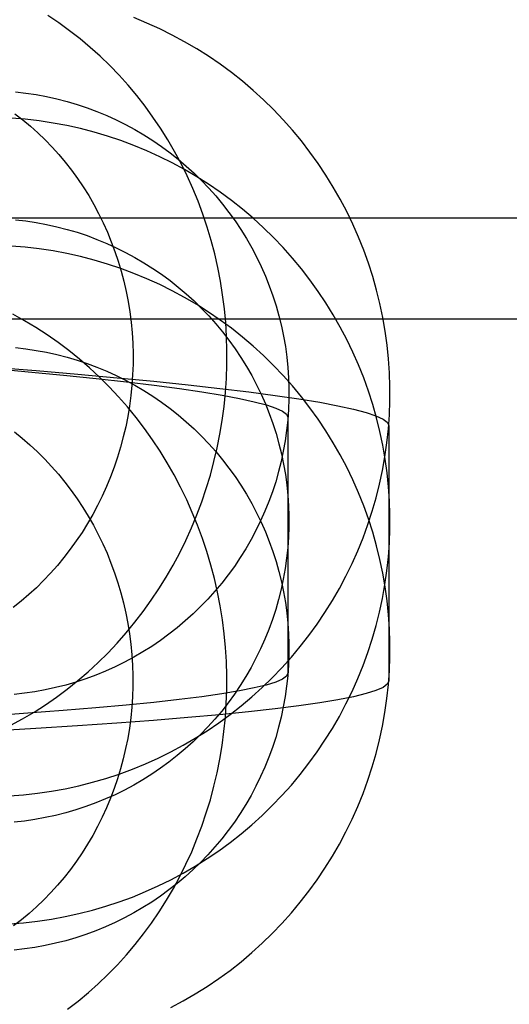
# Model space of a CAD drawing. Header units: millimetres. Extents: x -653 to -103, y 0 to 350.
# Tile 106 of 112: x -185 to -176, y 320 to 340. Entities that reach past the tile are written whole.
import ezdxf

# ---------------------------------------------------------------- set-up
doc = ezdxf.new("R2010")
doc.units = ezdxf.units.MM
doc.layers.add('Level Side Table Ferm Living', color=7, linetype='Continuous', true_color=0x000000)

msp = doc.modelspace()

# ---------------------------------------------------------------- linework, layer by layer
at = {"layer": 'Level Side Table Ferm Living'}
for p, q in [((-184.493, 339.867, 30.661), (-184.711, 340.012, 30.754)), ((-184.281, 339.713, 30.569), (-184.493, 339.867, 30.661)), ((-182.748, 339.865, 46.224), (-183.005, 339.971, 46.229)), ((-182.495, 339.75, 46.22), (-182.748, 339.865, 46.224)), ((-184.073, 339.552, 30.48), (-184.281, 339.713, 30.569)), ((-182.247, 339.626, 46.215), (-182.495, 339.75, 46.22)), ((-182.003, 339.494, 46.21), (-182.247, 339.626, 46.215)), ((-183.871, 339.383, 30.392), (-184.073, 339.552, 30.48)), ((-181.763, 339.353, 46.205), (-182.003, 339.494, 46.21)), ((-183.674, 339.207, 30.306), (-183.871, 339.383, 30.392)), ((-181.529, 339.205, 46.199), (-181.763, 339.353, 46.205)), ((-183.484, 339.023, 30.222), (-183.674, 339.207, 30.306)), ((-183.3, 338.832, 30.14), (-183.484, 339.023, 30.222)), ((-181.3, 339.048, 46.193), (-181.529, 339.205, 46.199)), ((-181.077, 338.883, 46.187), (-181.3, 339.048, 46.193)), ((-183.122, 338.634, 30.06), (-183.3, 338.832, 30.14)), ((-180.859, 338.71, 46.18), (-181.077, 338.883, 46.187)), ((-182.951, 338.43, 29.983), (-183.122, 338.634, 30.06)), ((-180.647, 338.531, 46.173), (-180.859, 338.71, 46.18)), ((-185.353, 338.501, 46.172), (-185.146, 338.477, 46.171)), ((-185.146, 338.477, 46.171), (-184.94, 338.446, 46.17)), ((-184.94, 338.446, 46.17), (-184.735, 338.408, 46.168)), ((-180.442, 338.344, 46.166), (-180.647, 338.531, 46.173)), ((-184.735, 338.408, 46.168), (-184.532, 338.362, 46.166)), ((-184.532, 338.362, 46.166), (-184.33, 338.31, 46.164)), ((-184.33, 338.31, 46.164), (-184.13, 338.251, 46.162)), ((-184.13, 338.251, 46.162), (-183.933, 338.185, 46.16)), ((-182.786, 338.219, 29.908), (-182.951, 338.43, 29.983)), ((-180.244, 338.149, 46.158), (-180.442, 338.344, 46.166)), ((-185.361, 338.067, 30.92), (-185.205, 337.947, 30.853)), ((-183.933, 338.185, 46.16), (-183.738, 338.112, 46.157)), ((-183.738, 338.112, 46.157), (-183.545, 338.032, 46.154)), ((-182.629, 338.002, 29.835), (-182.786, 338.219, 29.908)), ((-180.052, 337.949, 46.15), (-180.244, 338.149, 46.158)), ((-185.158, 337.957, 111.792), (-185.434, 337.979, 111.793)), ((-185.205, 337.947, 30.853), (-185.054, 337.82, 30.787)), ((-184.882, 337.925, 111.791), (-185.158, 337.957, 111.792)), ((-184.607, 337.883, 111.789), (-184.882, 337.925, 111.791)), ((-184.334, 337.832, 111.787), (-184.607, 337.883, 111.789)), ((-183.545, 338.032, 46.154), (-183.356, 337.946, 46.15)), ((-183.356, 337.946, 46.15), (-183.17, 337.853, 46.147)), ((-183.17, 337.853, 46.147), (-182.986, 337.754, 46.143)), ((-182.478, 337.779, 29.765), (-182.629, 338.002, 29.835)), ((-179.868, 337.741, 46.142), (-180.052, 337.949, 46.15)), ((-185.054, 337.82, 30.787), (-184.907, 337.687, 30.722)), ((-184.907, 337.687, 30.722), (-184.764, 337.55, 30.659)), ((-184.063, 337.772, 111.785), (-184.334, 337.832, 111.787)), ((-183.794, 337.702, 111.782), (-184.063, 337.772, 111.785)), ((-183.528, 337.623, 111.779), (-183.794, 337.702, 111.782)), ((-182.986, 337.754, 46.143), (-182.807, 337.648, 46.139)), ((-182.335, 337.551, 29.698), (-182.478, 337.779, 29.765)), ((-179.691, 337.528, 46.134), (-179.868, 337.741, 46.142)), ((-184.764, 337.55, 30.659), (-184.625, 337.406, 30.598)), ((-183.265, 337.535, 111.776), (-183.528, 337.623, 111.779)), ((-183.005, 337.438, 111.772), (-183.265, 337.535, 111.776)), ((-182.807, 337.648, 46.139), (-182.631, 337.537, 46.134)), ((-182.631, 337.537, 46.134), (-182.459, 337.419, 46.13)), ((-182.2, 337.317, 29.633), (-182.335, 337.551, 29.698)), ((-179.521, 337.308, 46.126), (-179.691, 337.528, 46.134)), ((-184.625, 337.406, 30.598), (-184.492, 337.258, 30.538)), ((-182.748, 337.332, 111.768), (-183.005, 337.438, 111.772)), ((-182.495, 337.217, 111.764), (-182.748, 337.332, 111.768)), ((-182.459, 337.419, 46.13), (-182.292, 337.296, 46.125)), ((-182.292, 337.296, 46.125), (-182.129, 337.166, 46.12)), ((-182.073, 337.079, 29.571), (-182.2, 337.317, 29.633)), ((-179.359, 337.083, 46.117), (-179.521, 337.308, 46.126)), ((-184.492, 337.258, 30.538), (-184.364, 337.105, 30.48)), ((-184.364, 337.105, 30.48), (-184.24, 336.947, 30.424)), ((-182.247, 337.093, 111.759), (-182.495, 337.217, 111.764)), ((-182.003, 336.961, 111.754), (-182.247, 337.093, 111.759)), ((-182.129, 337.166, 46.12), (-181.97, 337.031, 46.115)), ((-181.953, 336.835, 29.513), (-182.073, 337.079, 29.571)), ((-179.205, 336.852, 46.108), (-179.359, 337.083, 46.117)), ((-184.24, 336.947, 30.424), (-184.122, 336.784, 30.369)), ((-181.763, 336.82, 111.748), (-182.003, 336.961, 111.754)), ((-181.97, 337.031, 46.115), (-181.816, 336.891, 46.11)), ((-181.816, 336.891, 46.11), (-181.667, 336.746, 46.104)), ((-184.122, 336.784, 30.369), (-184.009, 336.617, 30.317)), ((-181.841, 336.587, 29.457), (-181.953, 336.835, 29.513)), ((-181.529, 336.671, 111.742), (-181.763, 336.82, 111.748)), ((-181.667, 336.746, 46.104), (-181.524, 336.595, 46.098)), ((-179.059, 336.616, 46.099), (-179.205, 336.852, 46.108)), ((-184.009, 336.617, 30.317), (-183.902, 336.446, 30.266)), ((-181.737, 336.335, 29.404), (-181.841, 336.587, 29.457)), ((-181.3, 336.515, 111.736), (-181.529, 336.671, 111.742)), ((-181.524, 336.595, 46.098), (-181.385, 336.439, 46.092)), ((-181.077, 336.35, 111.73), (-181.3, 336.515, 111.736)), ((-178.921, 336.375, 46.09), (-179.059, 336.616, 46.099)), ((-183.902, 336.446, 30.266), (-183.801, 336.27, 30.218)), ((-181.642, 336.079, 29.354), (-181.737, 336.335, 29.404)), ((-181.385, 336.439, 46.092), (-181.252, 336.279, 46.086)), ((-180.859, 336.177, 111.723), (-181.077, 336.35, 111.73)), ((-178.792, 336.129, 46.08), (-178.921, 336.375, 46.09)), ((-183.801, 336.27, 30.218), (-183.705, 336.091, 30.172)), ((-181.252, 336.279, 46.086), (-181.125, 336.114, 46.08)), ((-181.125, 336.114, 46.08), (-181.004, 335.945, 46.073)), ((-180.647, 335.998, 111.716), (-180.859, 336.177, 111.723)), ((-178.672, 335.879, 46.07), (-178.792, 336.129, 46.08)), ((-148.937, 336, 440), (-531.937, 336, 440)), ((-185.353, 335.968, 111.715), (-185.146, 335.944, 111.714)), ((-185.146, 335.944, 111.714), (-184.94, 335.913, 111.713)), ((-184.94, 335.913, 111.713), (-184.735, 335.874, 111.712)), ((-183.705, 336.091, 30.172), (-183.615, 335.909, 30.128)), ((-183.615, 335.909, 30.128), (-183.531, 335.723, 30.086)), ((-181.555, 335.819, 29.308), (-181.642, 336.079, 29.354)), ((-181.004, 335.945, 46.073), (-180.888, 335.772, 46.066)), ((-180.442, 335.81, 111.709), (-180.647, 335.998, 111.716)), ((-184.735, 335.874, 111.712), (-184.532, 335.829, 111.71)), ((-184.532, 335.829, 111.71), (-184.33, 335.777, 111.708)), ((-184.33, 335.777, 111.708), (-184.13, 335.718, 111.706)), ((-184.13, 335.718, 111.706), (-183.933, 335.652, 111.703)), ((-183.531, 335.723, 30.086), (-183.454, 335.533, 30.046)), ((-181.477, 335.556, 29.264), (-181.555, 335.819, 29.308)), ((-180.888, 335.772, 46.066), (-180.779, 335.595, 46.059)), ((-180.244, 335.616, 111.702), (-180.442, 335.81, 111.709)), ((-178.56, 335.625, 46.061), (-178.672, 335.879, 46.07)), ((-183.933, 335.652, 111.703), (-183.738, 335.579, 111.7)), ((-183.738, 335.579, 111.7), (-183.545, 335.499, 111.697)), ((-183.454, 335.533, 30.046), (-183.382, 335.341, 30.009)), ((-181.407, 335.291, 29.224), (-181.477, 335.556, 29.264)), ((-180.779, 335.595, 46.059), (-180.675, 335.414, 46.052)), ((-180.052, 335.416, 111.694), (-180.244, 335.616, 111.702)), ((-178.457, 335.367, 46.051), (-178.56, 335.625, 46.061)), ((-185.158, 335.423, 177.336), (-185.434, 335.446, 177.337)), ((-184.882, 335.392, 177.334), (-185.158, 335.423, 177.336)), ((-184.607, 335.35, 177.333), (-184.882, 335.392, 177.334)), ((-184.334, 335.299, 177.331), (-184.607, 335.35, 177.333)), ((-183.545, 335.499, 111.697), (-183.356, 335.413, 111.694)), ((-183.382, 335.341, 30.009), (-183.317, 335.147, 29.974)), ((-183.356, 335.413, 111.694), (-183.17, 335.32, 111.69)), ((-183.17, 335.32, 111.69), (-182.986, 335.221, 111.686)), ((-180.675, 335.414, 46.052), (-180.578, 335.23, 46.045)), ((-179.868, 335.208, 111.686), (-180.052, 335.416, 111.694)), ((-178.363, 335.106, 46.041), (-178.457, 335.367, 46.051)), ((-184.063, 335.239, 177.329), (-184.334, 335.299, 177.331)), ((-183.794, 335.169, 177.326), (-184.063, 335.239, 177.329)), ((-183.528, 335.09, 177.323), (-183.794, 335.169, 177.326)), ((-183.317, 335.147, 29.974), (-183.258, 334.95, 29.941)), ((-182.986, 335.221, 111.686), (-182.807, 335.115, 111.682)), ((-181.346, 335.022, 29.187), (-181.407, 335.291, 29.224)), ((-180.578, 335.23, 46.045), (-180.488, 335.043, 46.038)), ((-179.691, 334.995, 111.678), (-179.868, 335.208, 111.686)), ((-183.265, 335.002, 177.319), (-183.528, 335.09, 177.323)), ((-183.005, 334.905, 177.316), (-183.265, 335.002, 177.319)), ((-183.258, 334.95, 29.941), (-183.206, 334.75, 29.911)), ((-182.807, 335.115, 111.682), (-182.631, 335.004, 111.678)), ((-182.631, 335.004, 111.678), (-182.459, 334.886, 111.673)), ((-181.293, 334.752, 29.154), (-181.346, 335.022, 29.187)), ((-180.488, 335.043, 46.038), (-180.404, 334.852, 46.031)), ((-179.521, 334.775, 111.669), (-179.691, 334.995, 111.678)), ((-178.278, 334.842, 46.03), (-178.363, 335.106, 46.041)), ((-183.206, 334.75, 29.911), (-183.16, 334.549, 29.883)), ((-182.748, 334.799, 177.312), (-183.005, 334.905, 177.316)), ((-182.495, 334.684, 177.307), (-182.748, 334.799, 177.312)), ((-182.459, 334.886, 111.673), (-182.292, 334.762, 111.669)), ((-182.292, 334.762, 111.669), (-182.129, 334.633, 111.664)), ((-181.25, 334.479, 29.124), (-181.293, 334.752, 29.154)), ((-180.404, 334.852, 46.031), (-180.327, 334.659, 46.023)), ((-179.359, 334.549, 111.66), (-179.521, 334.775, 111.669)), ((-178.203, 334.575, 46.02), (-178.278, 334.842, 46.03)), ((-183.16, 334.549, 29.883), (-183.12, 334.346, 29.858)), ((-182.247, 334.56, 177.302), (-182.495, 334.684, 177.307)), ((-182.003, 334.428, 177.297), (-182.247, 334.56, 177.302)), ((-182.129, 334.633, 111.664), (-181.97, 334.498, 111.658)), ((-180.327, 334.659, 46.023), (-180.257, 334.463, 46.016)), ((-179.205, 334.319, 111.652), (-179.359, 334.549, 111.66)), ((-178.136, 334.305, 46.01), (-178.203, 334.575, 46.02)), ((-183.12, 334.346, 29.858), (-183.088, 334.142, 29.836)), ((-181.763, 334.287, 177.292), (-182.003, 334.428, 177.297)), ((-181.97, 334.498, 111.658), (-181.816, 334.358, 111.653)), ((-181.816, 334.358, 111.653), (-181.667, 334.212, 111.647)), ((-181.215, 334.205, 29.097), (-181.25, 334.479, 29.124)), ((-180.257, 334.463, 46.016), (-180.193, 334.265, 46.008)), ((-181.529, 334.138, 177.286), (-181.763, 334.287, 177.292)), ((-181.667, 334.212, 111.647), (-181.524, 334.062, 111.642)), ((-181.189, 333.929, 29.074), (-181.215, 334.205, 29.097)), ((-180.193, 334.265, 46.008), (-180.136, 334.065, 46)), ((-179.059, 334.082, 111.642), (-179.205, 334.319, 111.652)), ((-178.079, 334.034, 45.999), (-178.136, 334.305, 46.01)), ((-148.937, 334, 440), (-531.937, 334, 440)), ((-185.174, 333.967, 192.637), (-185.405, 334.095, 192.55)), ((-184.947, 333.832, 192.722), (-185.174, 333.967, 192.637)), ((-183.088, 334.142, 29.836), (-183.062, 333.936, 29.816)), ((-181.3, 333.981, 177.28), (-181.529, 334.138, 177.286)), ((-181.524, 334.062, 111.642), (-181.385, 333.906, 111.636)), ((-181.077, 333.817, 177.274), (-181.3, 333.981, 177.28)), ((-180.136, 334.065, 46), (-180.087, 333.862, 45.992)), ((-178.921, 333.841, 111.633), (-179.059, 334.082, 111.642)), ((-178.032, 333.76, 45.989), (-178.079, 334.034, 45.999)), ((-184.724, 333.688, 192.804), (-184.947, 333.832, 192.722)), ((-183.062, 333.936, 29.816), (-183.042, 333.729, 29.798)), ((-181.385, 333.906, 111.636), (-181.252, 333.746, 111.629)), ((-181.172, 333.653, 29.054), (-181.189, 333.929, 29.074)), ((-180.859, 333.644, 177.267), (-181.077, 333.817, 177.274)), ((-180.087, 333.862, 45.992), (-180.044, 333.659, 45.985)), ((-178.792, 333.596, 111.624), (-178.921, 333.841, 111.633)), ((-177.994, 333.485, 45.978), (-178.032, 333.76, 45.989)), ((-184.506, 333.535, 192.885), (-184.724, 333.688, 192.804)), ((-183.042, 333.729, 29.798), (-183.03, 333.522, 29.784)), ((-181.252, 333.746, 111.629), (-181.125, 333.581, 111.623)), ((-181.164, 333.376, 29.038), (-181.172, 333.653, 29.054)), ((-181.125, 333.581, 111.623), (-181.004, 333.412, 111.617)), ((-180.647, 333.464, 177.26), (-180.859, 333.644, 177.267)), ((-180.044, 333.659, 45.985), (-180.008, 333.454, 45.977)), ((-178.672, 333.346, 111.614), (-178.792, 333.596, 111.624)), ((-185.353, 333.434, 177.259), (-185.146, 333.411, 177.258)), ((-185.146, 333.411, 177.258), (-184.94, 333.38, 177.257)), ((-184.94, 333.38, 177.257), (-184.735, 333.341, 177.255)), ((-184.294, 333.375, 192.963), (-184.506, 333.535, 192.885)), ((-184.086, 333.207, 193.039), (-184.294, 333.375, 192.963)), ((-183.03, 333.522, 29.784), (-183.024, 333.314, 29.772)), ((-181.165, 333.098, 29.025), (-181.164, 333.376, 29.038)), ((-181.004, 333.412, 111.617), (-180.888, 333.239, 111.61)), ((-180.442, 333.277, 177.253), (-180.647, 333.464, 177.26)), ((-180.008, 333.454, 45.977), (-179.98, 333.247, 45.969)), ((-177.966, 333.209, 45.967), (-177.994, 333.485, 45.978)), ((-184.735, 333.341, 177.255), (-184.532, 333.296, 177.253)), ((-184.532, 333.296, 177.253), (-184.33, 333.244, 177.251)), ((-184.33, 333.244, 177.251), (-184.13, 333.185, 177.249)), ((-184.13, 333.185, 177.249), (-183.933, 333.119, 177.247)), ((-183.883, 333.032, 193.112), (-184.086, 333.207, 193.039)), ((-183.024, 333.314, 29.772), (-183.024, 333.106, 29.762)), ((-180.888, 333.239, 111.61), (-180.779, 333.062, 111.603)), ((-180.244, 333.083, 177.245), (-180.442, 333.277, 177.253)), ((-179.98, 333.247, 45.969), (-179.959, 333.04, 45.961)), ((-178.56, 333.092, 111.604), (-178.672, 333.346, 111.614)), ((-177.947, 332.933, 45.957), (-177.966, 333.209, 45.967)), ((-185.843, 333.024, 23.959), (-185.099, 332.957, 25.3)), ((-185.815, 333.049, 20.238), (-184.942, 332.979, 21.582)), ((-184.942, 332.979, 21.582), (-184.117, 332.908, 22.956)), ((-183.933, 333.119, 177.247), (-183.738, 333.046, 177.244)), ((-183.687, 332.849, 193.183), (-183.883, 333.032, 193.112)), ((-183.738, 333.046, 177.244), (-183.545, 332.966, 177.241)), ((-183.024, 333.106, 29.762), (-183.032, 332.898, 29.755)), ((-181.175, 332.821, 29.016), (-181.165, 333.098, 29.025)), ((-180.779, 333.062, 111.603), (-180.675, 332.881, 111.596)), ((-180.052, 332.882, 177.237), (-180.244, 333.083, 177.245)), ((-179.959, 333.04, 45.961), (-179.945, 332.833, 45.953)), ((-178.457, 332.834, 111.594), (-178.56, 333.092, 111.604)), ((-185.099, 332.957, 25.3), (-184.403, 332.89, 26.666)), ((-184.403, 332.89, 26.666), (-183.755, 332.823, 28.055)), ((-184.117, 332.908, 22.956), (-183.339, 332.838, 24.358)), ((-183.755, 332.823, 28.055), (-183.156, 332.756, 29.467)), ((-183.496, 332.659, 193.251), (-183.687, 332.849, 193.183)), ((-183.545, 332.966, 177.241), (-183.356, 332.88, 177.237)), ((-183.356, 332.88, 177.237), (-183.17, 332.787, 177.234)), ((-183.339, 332.838, 24.358), (-182.611, 332.768, 25.786)), ((-183.17, 332.787, 177.234), (-182.986, 332.688, 177.23)), ((-183.032, 332.898, 29.755), (-183.046, 332.69, 29.751)), ((-181.194, 332.544, 29.011), (-181.175, 332.821, 29.016)), ((-180.675, 332.881, 111.596), (-180.578, 332.697, 111.589)), ((-179.868, 332.675, 177.229), (-180.052, 332.882, 177.237)), ((-179.945, 332.833, 45.953), (-179.938, 332.625, 45.945)), ((-178.363, 332.573, 111.584), (-178.457, 332.834, 111.594)), ((-177.938, 332.655, 45.946), (-177.947, 332.933, 45.957)), ((-183.312, 332.462, 193.317), (-183.496, 332.659, 193.251)), ((-183.156, 332.756, 29.467), (-182.606, 332.689, 30.898)), ((-183.046, 332.69, 29.751), (-183.067, 332.483, 29.75)), ((-182.986, 332.688, 177.23), (-182.807, 332.582, 177.226)), ((-182.807, 332.582, 177.226), (-182.631, 332.471, 177.222)), ((-182.611, 332.768, 25.786), (-181.934, 332.697, 27.238)), ((-182.606, 332.689, 30.898), (-182.107, 332.622, 32.348)), ((-182.107, 332.622, 32.348), (-181.659, 332.556, 33.814)), ((-181.934, 332.697, 27.238), (-181.308, 332.627, 28.714)), ((-181.308, 332.627, 28.714), (-180.733, 332.557, 30.21)), ((-180.578, 332.697, 111.589), (-180.488, 332.51, 111.582)), ((-179.938, 332.625, 45.945), (-179.939, 332.417, 45.937)), ((-179.691, 332.461, 177.221), (-179.868, 332.675, 177.229)), ((-177.939, 332.378, 45.935), (-177.938, 332.655, 45.946)), ((-183.133, 332.259, 193.379), (-183.312, 332.462, 193.317)), ((-183.067, 332.483, 29.75), (-183.094, 332.277, 29.751)), ((-182.631, 332.471, 177.222), (-182.459, 332.353, 177.217)), ((-181.659, 332.556, 33.814), (-181.262, 332.491, 35.295)), ((-181.262, 332.491, 35.295), (-180.917, 332.426, 36.789)), ((-181.221, 332.268, 29.009), (-181.194, 332.544, 29.011)), ((-180.917, 332.426, 36.789), (-180.624, 332.362, 38.294)), ((-180.733, 332.557, 30.21), (-180.211, 332.488, 31.725)), ((-180.488, 332.51, 111.582), (-180.404, 332.319, 111.574)), ((-180.211, 332.488, 31.725), (-179.742, 332.419, 33.258)), ((-179.939, 332.417, 45.937), (-179.946, 332.209, 45.929)), ((-179.742, 332.419, 33.258), (-179.327, 332.351, 34.806)), ((-179.521, 332.242, 177.213), (-179.691, 332.461, 177.221)), ((-178.278, 332.309, 111.574), (-178.363, 332.573, 111.584)), ((-182.962, 332.049, 193.439), (-183.133, 332.259, 193.379)), ((-183.094, 332.277, 29.751), (-183.128, 332.071, 29.755)), ((-182.459, 332.353, 177.217), (-182.292, 332.229, 177.212)), ((-182.292, 332.229, 177.212), (-182.129, 332.1, 177.207)), ((-181.258, 331.992, 29.01), (-181.221, 332.268, 29.009)), ((-180.624, 332.362, 38.294), (-180.384, 332.298, 39.808)), ((-180.404, 332.319, 111.574), (-180.327, 332.126, 111.567)), ((-180.384, 332.298, 39.808), (-180.197, 332.235, 41.33)), ((-180.197, 332.235, 41.33), (-180.064, 332.174, 42.858)), ((-179.946, 332.209, 45.929), (-179.961, 332.001, 45.921)), ((-179.359, 332.016, 177.204), (-179.521, 332.242, 177.213)), ((-179.327, 332.351, 34.806), (-178.967, 332.283, 36.368)), ((-178.967, 332.283, 36.368), (-178.661, 332.215, 37.942)), ((-178.661, 332.215, 37.942), (-178.41, 332.149, 39.525)), ((-178.203, 332.042, 111.564), (-178.278, 332.309, 111.574)), ((-177.949, 332.1, 45.924), (-177.939, 332.378, 45.935)), ((-183.128, 332.071, 29.755), (-183.169, 331.867, 29.761)), ((-182.797, 331.832, 193.496), (-182.962, 332.049, 193.439)), ((-182.129, 332.1, 177.207), (-181.97, 331.965, 177.202)), ((-180.327, 332.126, 111.567), (-180.257, 331.93, 111.559)), ((-180.064, 332.174, 42.858), (-179.983, 332.113, 44.389)), ((-179.983, 332.113, 44.389), (-179.957, 332.053, 45.923)), ((-179.961, 332.001, 45.921), (-179.983, 331.794, 45.913)), ((-179.957, 332.053, 45.923), (-179.957, 326.987, 177.01)), ((-179.205, 331.785, 177.195), (-179.359, 332.016, 177.204)), ((-178.41, 332.149, 39.525), (-178.215, 332.083, 41.116)), ((-178.215, 332.083, 41.116), (-178.075, 332.019, 42.713)), ((-178.136, 331.772, 111.553), (-178.203, 332.042, 111.564)), ((-178.075, 332.019, 42.713), (-177.991, 331.955, 44.314)), ((-177.969, 331.824, 45.914), (-177.949, 332.1, 45.924)), ((-183.169, 331.867, 29.761), (-183.216, 331.664, 29.771)), ((-182.639, 331.61, 193.55), (-182.797, 331.832, 193.496)), ((-181.97, 331.965, 177.202), (-181.816, 331.825, 177.197)), ((-181.816, 331.825, 177.197), (-181.667, 331.679, 177.191)), ((-181.304, 331.719, 29.016), (-181.258, 331.992, 29.01)), ((-180.257, 331.93, 111.559), (-180.193, 331.732, 111.552)), ((-177.998, 331.548, 45.903), (-177.969, 331.824, 45.914)), ((-177.991, 331.955, 44.314), (-177.963, 331.893, 45.916)), ((-177.963, 331.893, 45.916), (-177.963, 326.827, 177.003)), ((-185.372, 331.763, 192.474), (-185.216, 331.637, 192.53)), ((-185.216, 331.637, 192.53), (-185.064, 331.506, 192.586)), ((-183.216, 331.664, 29.771), (-183.27, 331.464, 29.782)), ((-182.489, 331.383, 193.601), (-182.639, 331.61, 193.55)), ((-181.667, 331.679, 177.191), (-181.524, 331.529, 177.185)), ((-181.358, 331.446, 29.024), (-181.304, 331.719, 29.016)), ((-180.193, 331.732, 111.552), (-180.136, 331.531, 111.544)), ((-179.983, 331.794, 45.913), (-180.012, 331.588, 45.905)), ((-179.059, 331.549, 177.186), (-179.205, 331.785, 177.195)), ((-178.079, 331.501, 111.543), (-178.136, 331.772, 111.553)), ((-185.064, 331.506, 192.586), (-184.917, 331.369, 192.639)), ((-183.27, 331.464, 29.782), (-183.33, 331.265, 29.797)), ((-181.524, 331.529, 177.185), (-181.385, 331.373, 177.179)), ((-181.421, 331.176, 29.037), (-181.358, 331.446, 29.024)), ((-180.136, 331.531, 111.544), (-180.087, 331.329, 111.536)), ((-180.012, 331.588, 45.905), (-180.049, 331.383, 45.897)), ((-178.921, 331.308, 177.177), (-179.059, 331.549, 177.186)), ((-178.032, 331.227, 111.532), (-178.079, 331.501, 111.543)), ((-178.038, 331.273, 45.892), (-177.998, 331.548, 45.903)), ((-184.917, 331.369, 192.639), (-184.773, 331.226, 192.69)), ((-184.773, 331.226, 192.69), (-184.635, 331.078, 192.739)), ((-183.33, 331.265, 29.797), (-183.397, 331.068, 29.814)), ((-182.345, 331.15, 193.649), (-182.489, 331.383, 193.601)), ((-181.385, 331.373, 177.179), (-181.252, 331.213, 177.173)), ((-180.049, 331.383, 45.897), (-180.092, 331.18, 45.889)), ((-180.087, 331.329, 111.536), (-180.044, 331.126, 111.528)), ((-178.792, 331.063, 177.167), (-178.921, 331.308, 177.177)), ((-178.086, 331, 45.882), (-178.038, 331.273, 45.892)), ((-177.994, 330.952, 111.521), (-178.032, 331.227, 111.532)), ((-184.635, 331.078, 192.739), (-184.501, 330.926, 192.786)), ((-183.397, 331.068, 29.814), (-183.47, 330.874, 29.834)), ((-182.21, 330.911, 193.693), (-182.345, 331.15, 193.649)), ((-181.493, 330.908, 29.053), (-181.421, 331.176, 29.037)), ((-181.252, 331.213, 177.173), (-181.125, 331.048, 177.167)), ((-181.125, 331.048, 177.167), (-181.004, 330.879, 177.16)), ((-180.092, 331.18, 45.889), (-180.143, 330.978, 45.881)), ((-180.044, 331.126, 111.528), (-180.008, 330.921, 111.52)), ((-178.672, 330.813, 177.158), (-178.792, 331.063, 177.167)), ((-184.501, 330.926, 192.786), (-184.373, 330.768, 192.831)), ((-183.47, 330.874, 29.834), (-183.549, 330.683, 29.856)), ((-182.082, 330.668, 193.735), (-182.21, 330.911, 193.693)), ((-181.573, 330.643, 29.072), (-181.493, 330.908, 29.053)), ((-181.004, 330.879, 177.16), (-180.888, 330.706, 177.153)), ((-180.143, 330.978, 45.881), (-180.2, 330.778, 45.873)), ((-180.008, 330.921, 111.52), (-179.98, 330.714, 111.512)), ((-178.144, 330.728, 45.871), (-178.086, 331, 45.882)), ((-177.966, 330.676, 111.511), (-177.994, 330.952, 111.521)), ((-184.373, 330.768, 192.831), (-184.249, 330.606, 192.874)), ((-183.549, 330.683, 29.856), (-183.634, 330.494, 29.881)), ((-181.962, 330.421, 193.773), (-182.082, 330.668, 193.735)), ((-181.662, 330.381, 29.095), (-181.573, 330.643, 29.072)), ((-180.888, 330.706, 177.153), (-180.779, 330.529, 177.147)), ((-180.2, 330.778, 45.873), (-180.265, 330.58, 45.866)), ((-179.98, 330.714, 111.512), (-179.959, 330.507, 111.504)), ((-178.56, 330.559, 177.148), (-178.672, 330.813, 177.158)), ((-178.211, 330.459, 45.861), (-178.144, 330.728, 45.871)), ((-177.947, 330.399, 111.5), (-177.966, 330.676, 111.511)), ((-184.249, 330.606, 192.874), (-184.131, 330.44, 192.914)), ((-184.131, 330.44, 192.914), (-184.018, 330.269, 192.952)), ((-183.634, 330.494, 29.881), (-183.725, 330.309, 29.908)), ((-180.779, 330.529, 177.147), (-180.675, 330.348, 177.14)), ((-180.265, 330.58, 45.866), (-180.336, 330.384, 45.858)), ((-179.959, 330.507, 111.504), (-179.945, 330.3, 111.496)), ((-178.457, 330.301, 177.138), (-178.56, 330.559, 177.148)), ((-178.288, 330.192, 45.851), (-178.211, 330.459, 45.861)), ((-184.018, 330.269, 192.952), (-183.91, 330.094, 192.988)), ((-183.725, 330.309, 29.908), (-183.822, 330.127, 29.938)), ((-181.85, 330.169, 193.807), (-181.962, 330.421, 193.773)), ((-181.759, 330.122, 29.121), (-181.662, 330.381, 29.095)), ((-180.675, 330.348, 177.14), (-180.578, 330.164, 177.132)), ((-180.336, 330.384, 45.858), (-180.414, 330.191, 45.851)), ((-179.945, 330.3, 111.496), (-179.938, 330.092, 111.488)), ((-178.363, 330.04, 177.128), (-178.457, 330.301, 177.138)), ((-177.938, 330.122, 111.489), (-177.947, 330.399, 111.5)), ((-183.822, 330.127, 29.938), (-183.925, 329.949, 29.971)), ((-183.91, 330.094, 192.988), (-183.809, 329.915, 193.021)), ((-181.864, 329.867, 29.151), (-181.759, 330.122, 29.121)), ((-181.746, 329.914, 193.839), (-181.85, 330.169, 193.807)), ((-180.578, 330.164, 177.132), (-180.488, 329.976, 177.125)), ((-180.414, 330.191, 45.851), (-180.499, 330.001, 45.843)), ((-179.938, 330.092, 111.488), (-179.939, 329.884, 111.48)), ((-178.374, 329.929, 45.84), (-178.288, 330.192, 45.851)), ((-177.939, 329.845, 111.479), (-177.938, 330.122, 111.489)), ((-183.925, 329.949, 29.971), (-184.033, 329.774, 30.005)), ((-183.809, 329.915, 193.021), (-183.713, 329.733, 193.052)), ((-181.978, 329.616, 29.184), (-181.864, 329.867, 29.151)), ((-181.65, 329.655, 193.867), (-181.746, 329.914, 193.839)), ((-180.499, 330.001, 45.843), (-180.59, 329.814, 45.836)), ((-180.488, 329.976, 177.125), (-180.404, 329.786, 177.118)), ((-179.939, 329.884, 111.48), (-179.946, 329.676, 111.472)), ((-178.469, 329.668, 45.83), (-178.374, 329.929, 45.84)), ((-178.278, 329.776, 177.117), (-178.363, 330.04, 177.128)), ((-184.033, 329.774, 30.005), (-184.147, 329.604, 30.042)), ((-183.713, 329.733, 193.052), (-183.623, 329.548, 193.081)), ((-180.59, 329.814, 45.836), (-180.688, 329.63, 45.829)), ((-180.404, 329.786, 177.118), (-180.327, 329.593, 177.11)), ((-179.946, 329.676, 111.472), (-179.961, 329.468, 111.464)), ((-178.573, 329.411, 45.82), (-178.469, 329.668, 45.83)), ((-178.203, 329.509, 177.107), (-178.278, 329.776, 177.117)), ((-177.949, 329.567, 111.468), (-177.939, 329.845, 111.479)), ((-184.147, 329.604, 30.042), (-184.266, 329.438, 30.082)), ((-183.623, 329.548, 193.081), (-183.539, 329.359, 193.107)), ((-182.099, 329.369, 29.221), (-181.978, 329.616, 29.184)), ((-181.563, 329.392, 193.891), (-181.65, 329.655, 193.867)), ((-180.688, 329.63, 45.829), (-180.792, 329.45, 45.822)), ((-180.327, 329.593, 177.11), (-180.257, 329.397, 177.103)), ((-179.961, 329.468, 111.464), (-179.983, 329.261, 111.456)), ((-178.136, 329.239, 177.097), (-178.203, 329.509, 177.107)), ((-177.969, 329.291, 111.457), (-177.949, 329.567, 111.468)), ((-184.391, 329.276, 30.124), (-184.52, 329.119, 30.168)), ((-184.266, 329.438, 30.082), (-184.391, 329.276, 30.124)), ((-183.539, 329.359, 193.107), (-183.461, 329.167, 193.13)), ((-182.229, 329.126, 29.26), (-182.099, 329.369, 29.221)), ((-181.484, 329.127, 193.912), (-181.563, 329.392, 193.891)), ((-180.902, 329.273, 45.815), (-181.018, 329.101, 45.808)), ((-180.792, 329.45, 45.822), (-180.902, 329.273, 45.815)), ((-180.257, 329.397, 177.103), (-180.193, 329.199, 177.095)), ((-178.686, 329.157, 45.811), (-178.573, 329.411, 45.82)), ((-177.998, 329.015, 111.447), (-177.969, 329.291, 111.457)), ((-184.52, 329.119, 30.168), (-184.655, 328.967, 30.214)), ((-183.461, 329.167, 193.13), (-183.389, 328.973, 193.151)), ((-182.366, 328.889, 29.303), (-182.229, 329.126, 29.26)), ((-181.414, 328.858, 193.929), (-181.484, 329.127, 193.912)), ((-181.018, 329.101, 45.808), (-181.14, 328.932, 45.802)), ((-180.193, 329.199, 177.095), (-180.136, 328.998, 177.087)), ((-179.983, 329.261, 111.456), (-180.012, 329.055, 111.448)), ((-178.808, 328.908, 45.801), (-178.686, 329.157, 45.811)), ((-178.079, 328.968, 177.086), (-178.136, 329.239, 177.097)), ((-184.655, 328.967, 30.214), (-184.794, 328.82, 30.262)), ((-183.389, 328.973, 193.151), (-183.323, 328.776, 193.17)), ((-182.51, 328.656, 29.35), (-182.366, 328.889, 29.303)), ((-181.14, 328.932, 45.802), (-181.268, 328.768, 45.796)), ((-180.136, 328.998, 177.087), (-180.087, 328.796, 177.08)), ((-180.012, 329.055, 111.448), (-180.049, 328.85, 111.44)), ((-178.938, 328.663, 45.792), (-178.808, 328.908, 45.801)), ((-178.032, 328.694, 177.076), (-178.079, 328.968, 177.086)), ((-178.038, 328.74, 111.436), (-177.998, 329.015, 111.447)), ((-184.794, 328.82, 30.262), (-184.938, 328.678, 30.312)), ((-183.323, 328.776, 193.17), (-183.264, 328.577, 193.185)), ((-181.352, 328.588, 193.943), (-181.414, 328.858, 193.929)), ((-181.268, 328.768, 45.796), (-181.402, 328.608, 45.789)), ((-180.049, 328.85, 111.44), (-180.092, 328.647, 111.432)), ((-180.087, 328.796, 177.08), (-180.044, 328.593, 177.072)), ((-178.086, 328.467, 111.425), (-178.038, 328.74, 111.436)), ((-177.994, 328.419, 177.065), (-178.032, 328.694, 177.076)), ((-185.086, 328.541, 30.364), (-185.238, 328.41, 30.419)), ((-184.938, 328.678, 30.312), (-185.086, 328.541, 30.364)), ((-183.264, 328.577, 193.185), (-183.212, 328.376, 193.198)), ((-182.662, 328.429, 29.399), (-182.51, 328.656, 29.35)), ((-181.402, 328.608, 45.789), (-181.541, 328.453, 45.783)), ((-181.299, 328.316, 193.954), (-181.352, 328.588, 193.943)), ((-180.092, 328.647, 111.432), (-180.143, 328.445, 111.425)), ((-180.044, 328.593, 177.072), (-180.008, 328.387, 177.064)), ((-179.077, 328.422, 45.782), (-178.938, 328.663, 45.792)), ((-185.238, 328.41, 30.419), (-185.395, 328.284, 30.475)), ((-183.212, 328.376, 193.198), (-183.165, 328.173, 193.209)), ((-182.821, 328.207, 29.452), (-182.662, 328.429, 29.399)), ((-181.686, 328.303, 45.778), (-181.835, 328.159, 45.772)), ((-181.541, 328.453, 45.783), (-181.686, 328.303, 45.778)), ((-181.255, 328.042, 193.961), (-181.299, 328.316, 193.954)), ((-180.143, 328.445, 111.425), (-180.2, 328.245, 111.417)), ((-180.008, 328.387, 177.064), (-179.98, 328.181, 177.056)), ((-179.224, 328.187, 45.773), (-179.077, 328.422, 45.782)), ((-178.144, 328.195, 111.415), (-178.086, 328.467, 111.425)), ((-177.966, 328.143, 177.054), (-177.994, 328.419, 177.065)), ((-183.165, 328.173, 193.209), (-183.126, 327.969, 193.217)), ((-182.987, 327.992, 29.507), (-182.821, 328.207, 29.452)), ((-181.835, 328.159, 45.772), (-181.989, 328.019, 45.767)), ((-180.2, 328.245, 111.417), (-180.265, 328.047, 111.409)), ((-179.98, 328.181, 177.056), (-179.959, 327.974, 177.048)), ((-179.379, 327.956, 45.764), (-179.224, 328.187, 45.773)), ((-178.211, 327.926, 111.404), (-178.144, 328.195, 111.415)), ((-177.947, 327.866, 177.044), (-177.966, 328.143, 177.054)), ((-183.16, 327.782, 29.566), (-182.987, 327.992, 29.507)), ((-183.126, 327.969, 193.217), (-183.093, 327.763, 193.222)), ((-181.989, 328.019, 45.767), (-182.149, 327.885, 45.761)), ((-181.22, 327.766, 193.964), (-181.255, 328.042, 193.961)), ((-180.265, 328.047, 111.409), (-180.336, 327.851, 111.402)), ((-179.959, 327.974, 177.048), (-179.945, 327.767, 177.04)), ((-179.542, 327.732, 45.756), (-179.379, 327.956, 45.764)), ((-178.288, 327.659, 111.394), (-178.211, 327.926, 111.404)), ((-183.339, 327.579, 29.627), (-183.16, 327.782, 29.566)), ((-183.093, 327.763, 193.222), (-183.066, 327.556, 193.224)), ((-182.312, 327.756, 45.756), (-182.48, 327.633, 45.752)), ((-182.149, 327.885, 45.761), (-182.312, 327.756, 45.756)), ((-181.194, 327.49, 193.964), (-181.22, 327.766, 193.964)), ((-180.336, 327.851, 111.402), (-180.414, 327.658, 111.394)), ((-179.945, 327.767, 177.04), (-179.938, 327.559, 177.032)), ((-179.712, 327.513, 45.747), (-179.542, 327.732, 45.756)), ((-177.938, 327.589, 177.033), (-177.947, 327.866, 177.044)), ((-183.524, 327.383, 29.692), (-183.339, 327.579, 29.627)), ((-183.066, 327.556, 193.224), (-183.047, 327.349, 193.224)), ((-182.653, 327.516, 45.747), (-182.829, 327.405, 45.743)), ((-182.48, 327.633, 45.752), (-182.653, 327.516, 45.747)), ((-180.414, 327.658, 111.394), (-180.499, 327.468, 111.387)), ((-179.938, 327.559, 177.032), (-179.939, 327.351, 177.024)), ((-179.89, 327.3, 45.739), (-179.712, 327.513, 45.747)), ((-178.374, 327.396, 111.384), (-178.288, 327.659, 111.394)), ((-177.939, 327.312, 177.022), (-177.938, 327.589, 177.033)), ((-183.716, 327.194, 29.759), (-183.524, 327.383, 29.692)), ((-183.047, 327.349, 193.224), (-183.034, 327.141, 193.221)), ((-182.829, 327.405, 45.743), (-183.009, 327.301, 45.739)), ((-181.176, 327.213, 193.96), (-181.194, 327.49, 193.964)), ((-180.499, 327.468, 111.387), (-180.59, 327.281, 111.38)), ((-179.939, 327.351, 177.024), (-179.946, 327.143, 177.016)), ((-178.469, 327.135, 111.374), (-178.374, 327.396, 111.384)), ((-183.914, 327.012, 29.829), (-183.716, 327.194, 29.759)), ((-183.193, 327.202, 45.735), (-183.379, 327.11, 45.732)), ((-183.009, 327.301, 45.739), (-183.193, 327.202, 45.735)), ((-183.034, 327.141, 193.221), (-183.027, 326.933, 193.216)), ((-181.168, 326.935, 193.952), (-181.176, 327.213, 193.96)), ((-180.59, 327.281, 111.38), (-180.688, 327.097, 111.372)), ((-180.076, 327.093, 45.731), (-179.89, 327.3, 45.739)), ((-179.946, 327.143, 177.016), (-179.961, 326.935, 177.008)), ((-178.573, 326.878, 111.364), (-178.469, 327.135, 111.374)), ((-177.949, 327.034, 177.011), (-177.939, 327.312, 177.022)), ((-184.117, 326.837, 29.901), (-183.914, 327.012, 29.829)), ((-183.762, 326.946, 45.725), (-183.957, 326.874, 45.722)), ((-183.569, 327.025, 45.728), (-183.762, 326.946, 45.725)), ((-183.379, 327.11, 45.732), (-183.569, 327.025, 45.728)), ((-183.027, 326.933, 193.216), (-183.028, 326.725, 193.207)), ((-181.168, 326.658, 193.942), (-181.168, 326.935, 193.952)), ((-180.688, 327.097, 111.372), (-180.792, 326.917, 111.365)), ((-180.268, 326.893, 45.723), (-180.076, 327.093, 45.731)), ((-179.983, 326.928, 178.543), (-180.064, 326.868, 180.075)), ((-179.957, 326.987, 177.01), (-179.983, 326.928, 178.543)), ((-179.961, 326.935, 177.008), (-179.983, 326.728, 177)), ((-177.969, 326.757, 177.001), (-177.949, 327.034, 177.011)), ((-184.355, 326.75, 45.718), (-184.557, 326.699, 45.716)), ((-184.155, 326.809, 45.72), (-184.355, 326.75, 45.718)), ((-184.326, 326.669, 29.976), (-184.117, 326.837, 29.901)), ((-183.957, 326.874, 45.722), (-184.155, 326.809, 45.72)), ((-180.902, 326.74, 111.359), (-181.018, 326.568, 111.352)), ((-180.792, 326.917, 111.365), (-180.902, 326.74, 111.359)), ((-180.385, 326.75, 183.126), (-180.625, 326.692, 184.641)), ((-180.468, 326.7, 45.716), (-180.268, 326.893, 45.723)), ((-180.198, 326.809, 181.603), (-180.385, 326.75, 183.126)), ((-180.064, 326.868, 180.075), (-180.198, 326.809, 181.603)), ((-178.686, 326.624, 111.354), (-178.573, 326.878, 111.364)), ((-177.991, 326.765, 178.607), (-178.075, 326.703, 180.208)), ((-177.998, 326.482, 176.99), (-177.969, 326.757, 177.001)), ((-177.963, 326.827, 177.003), (-177.991, 326.765, 178.607)), ((-185.171, 326.587, 45.711), (-185.378, 326.564, 45.71)), ((-184.965, 326.617, 45.712), (-185.171, 326.587, 45.711)), ((-184.76, 326.655, 45.714), (-184.965, 326.617, 45.712)), ((-184.557, 326.699, 45.716), (-184.76, 326.655, 45.714)), ((-184.54, 326.51, 30.053), (-184.326, 326.669, 29.976)), ((-183.028, 326.725, 193.207), (-183.035, 326.517, 193.197)), ((-181.263, 326.576, 187.642), (-181.66, 326.519, 189.123)), ((-180.918, 326.634, 186.147), (-181.263, 326.576, 187.642)), ((-181.178, 326.38, 193.927), (-181.168, 326.658, 193.942)), ((-181.018, 326.568, 111.352), (-181.14, 326.399, 111.345)), ((-180.625, 326.692, 184.641), (-180.918, 326.634, 186.147)), ((-180.673, 326.514, 45.708), (-180.468, 326.7, 45.716)), ((-179.983, 326.728, 177), (-180.012, 326.522, 176.992)), ((-178.808, 326.375, 111.345), (-178.686, 326.624, 111.354)), ((-178.411, 326.579, 183.397), (-178.662, 326.518, 184.981)), ((-178.215, 326.641, 181.805), (-178.411, 326.579, 183.397)), ((-178.075, 326.703, 180.208), (-178.215, 326.641, 181.805)), ((-184.982, 326.215, 30.214), (-184.758, 326.359, 30.132)), ((-184.758, 326.359, 30.132), (-184.54, 326.51, 30.053)), ((-183.159, 326.351, 193.473), (-183.759, 326.296, 194.885)), ((-182.609, 326.406, 192.041), (-183.159, 326.351, 193.473)), ((-183.035, 326.517, 193.197), (-183.049, 326.31, 193.183)), ((-182.109, 326.462, 190.59), (-182.609, 326.406, 192.041)), ((-181.66, 326.519, 189.123), (-182.109, 326.462, 190.59)), ((-181.14, 326.399, 111.345), (-181.268, 326.235, 111.339)), ((-181.196, 326.104, 193.909), (-181.178, 326.38, 193.927)), ((-180.886, 326.335, 45.702), (-180.673, 326.514, 45.708)), ((-180.012, 326.522, 176.992), (-180.049, 326.317, 176.984)), ((-179.329, 326.397, 188.117), (-179.744, 326.337, 189.666)), ((-178.968, 326.457, 186.555), (-179.329, 326.397, 188.117)), ((-178.662, 326.518, 184.981), (-178.968, 326.457, 186.555)), ((-178.938, 326.129, 111.335), (-178.808, 326.375, 111.345)), ((-178.038, 326.207, 176.979), (-177.998, 326.482, 176.99)), ((-185.105, 326.189, 197.642), (-185.849, 326.138, 198.984)), ((-185.209, 326.08, 30.298), (-184.982, 326.215, 30.214)), ((-184.408, 326.242, 196.275), (-185.105, 326.189, 197.642)), ((-183.759, 326.296, 194.885), (-184.408, 326.242, 196.275)), ((-183.049, 326.31, 193.183), (-183.069, 326.103, 193.167)), ((-181.311, 326.161, 194.213), (-181.938, 326.104, 195.689)), ((-181.268, 326.235, 111.339), (-181.402, 326.075, 111.333)), ((-181.328, 326, 45.689), (-181.104, 326.164, 45.695)), ((-180.736, 326.219, 192.716), (-181.311, 326.161, 194.213)), ((-181.104, 326.164, 45.695), (-180.886, 326.335, 45.702)), ((-180.213, 326.278, 191.2), (-180.736, 326.219, 192.716)), ((-179.744, 326.337, 189.666), (-180.213, 326.278, 191.2)), ((-180.049, 326.317, 176.984), (-180.092, 326.114, 176.976)), ((-178.086, 325.934, 176.969), (-178.038, 326.207, 176.979)), ((-185.441, 325.954, 30.384), (-185.209, 326.08, 30.298)), ((-183.345, 325.993, 198.571), (-184.123, 325.939, 199.973)), ((-182.616, 326.048, 197.142), (-183.345, 325.993, 198.571)), ((-183.069, 326.103, 193.167), (-183.096, 325.898, 193.148)), ((-181.938, 326.104, 195.689), (-182.616, 326.048, 197.142)), ((-181.558, 325.844, 45.683), (-181.328, 326, 45.689)), ((-181.402, 326.075, 111.333), (-181.541, 325.92, 111.327)), ((-181.224, 325.828, 193.888), (-181.196, 326.104, 193.909)), ((-180.092, 326.114, 176.976), (-180.143, 325.912, 176.968)), ((-179.077, 325.889, 111.326), (-178.938, 326.129, 111.335)), ((-184.949, 325.886, 201.348), (-185.823, 325.834, 202.693)), ((-184.123, 325.939, 199.973), (-184.949, 325.886, 201.348)), ((-183.096, 325.898, 193.148), (-183.13, 325.693, 193.127)), ((-181.686, 325.77, 111.321), (-181.835, 325.625, 111.316)), ((-181.793, 325.696, 45.677), (-181.558, 325.844, 45.683)), ((-181.541, 325.92, 111.327), (-181.686, 325.77, 111.321)), ((-181.26, 325.554, 193.863), (-181.224, 325.828, 193.888)), ((-180.143, 325.912, 176.968), (-180.2, 325.712, 176.96)), ((-179.224, 325.654, 111.317), (-179.077, 325.889, 111.326)), ((-178.144, 325.662, 176.958), (-178.086, 325.934, 176.969)), ((-183.13, 325.693, 193.127), (-183.171, 325.49, 193.103)), ((-182.033, 325.556, 45.671), (-181.793, 325.696, 45.677)), ((-181.835, 325.625, 111.316), (-181.989, 325.486, 111.31)), ((-180.2, 325.712, 176.96), (-180.265, 325.514, 176.953)), ((-179.379, 325.423, 111.308), (-179.224, 325.654, 111.317)), ((-178.211, 325.393, 176.948), (-178.144, 325.662, 176.958)), ((-183.171, 325.49, 193.103), (-183.218, 325.289, 193.077)), ((-182.527, 325.303, 45.662), (-182.278, 325.425, 45.666)), ((-182.278, 325.425, 45.666), (-182.033, 325.556, 45.671)), ((-181.989, 325.486, 111.31), (-182.149, 325.352, 111.305)), ((-181.305, 325.282, 193.834), (-181.26, 325.554, 193.863)), ((-180.265, 325.514, 176.953), (-180.336, 325.318, 176.945)), ((-179.542, 325.199, 111.299), (-179.379, 325.423, 111.308)), ((-178.288, 325.126, 176.938), (-178.211, 325.393, 176.948)), ((-183.218, 325.289, 193.077), (-183.271, 325.09, 193.048)), ((-183.037, 325.084, 45.653), (-182.78, 325.189, 45.657)), ((-182.78, 325.189, 45.657), (-182.527, 325.303, 45.662)), ((-182.312, 325.223, 111.3), (-182.48, 325.1, 111.295)), ((-182.149, 325.352, 111.305), (-182.312, 325.223, 111.3)), ((-181.359, 325.011, 193.802), (-181.305, 325.282, 193.834)), ((-180.336, 325.318, 176.945), (-180.414, 325.125, 176.938)), ((-179.712, 324.98, 111.291), (-179.542, 325.199, 111.299)), ((-183.561, 324.9, 45.646), (-183.297, 324.987, 45.649)), ((-183.271, 325.09, 193.048), (-183.331, 324.893, 193.016)), ((-183.297, 324.987, 45.649), (-183.037, 325.084, 45.653)), ((-182.653, 324.983, 111.291), (-182.829, 324.872, 111.286)), ((-182.48, 325.1, 111.295), (-182.653, 324.983, 111.291)), ((-181.422, 324.743, 193.767), (-181.359, 325.011, 193.802)), ((-180.414, 325.125, 176.938), (-180.499, 324.935, 176.93)), ((-179.89, 324.767, 111.282), (-179.712, 324.98, 111.291)), ((-178.374, 324.862, 176.928), (-178.288, 325.126, 176.938)), ((-184.097, 324.754, 45.64), (-183.828, 324.823, 45.643)), ((-183.828, 324.823, 45.643), (-183.561, 324.9, 45.646)), ((-183.331, 324.893, 193.016), (-183.397, 324.698, 192.983)), ((-182.829, 324.872, 111.286), (-183.009, 324.768, 111.282)), ((-180.499, 324.935, 176.93), (-180.59, 324.748, 176.923)), ((-178.469, 324.602, 176.917), (-178.374, 324.862, 176.928)), ((-185.192, 324.574, 45.634), (-184.916, 324.605, 45.635)), ((-184.916, 324.605, 45.635), (-184.641, 324.645, 45.636)), ((-184.641, 324.645, 45.636), (-184.368, 324.695, 45.638)), ((-184.368, 324.695, 45.638), (-184.097, 324.754, 45.64)), ((-183.397, 324.698, 192.983), (-183.47, 324.507, 192.947)), ((-183.193, 324.669, 111.279), (-183.379, 324.577, 111.275)), ((-183.009, 324.768, 111.282), (-183.193, 324.669, 111.279)), ((-181.493, 324.477, 193.729), (-181.422, 324.743, 193.767)), ((-180.59, 324.748, 176.923), (-180.688, 324.564, 176.916)), ((-180.076, 324.56, 111.274), (-179.89, 324.767, 111.282)), ((-178.573, 324.344, 176.908), (-178.469, 324.602, 176.917)), ((-185.469, 324.553, 45.633), (-185.192, 324.574, 45.634)), ((-183.762, 324.413, 111.269), (-183.957, 324.341, 111.266)), ((-183.569, 324.492, 111.272), (-183.762, 324.413, 111.269)), ((-183.379, 324.577, 111.275), (-183.569, 324.492, 111.272)), ((-183.47, 324.507, 192.947), (-183.549, 324.318, 192.908)), ((-181.573, 324.215, 193.687), (-181.493, 324.477, 193.729)), ((-180.688, 324.564, 176.916), (-180.792, 324.384, 176.909)), ((-180.268, 324.36, 111.267), (-180.076, 324.56, 111.274)), ((-184.355, 324.217, 111.261), (-184.557, 324.166, 111.259)), ((-184.155, 324.276, 111.263), (-184.355, 324.217, 111.261)), ((-183.957, 324.341, 111.266), (-184.155, 324.276, 111.263)), ((-183.549, 324.318, 192.908), (-183.634, 324.132, 192.867)), ((-181.661, 323.955, 193.642), (-181.573, 324.215, 193.687)), ((-180.902, 324.207, 176.902), (-181.018, 324.035, 176.896)), ((-180.792, 324.384, 176.909), (-180.902, 324.207, 176.902)), ((-180.468, 324.167, 111.259), (-180.268, 324.36, 111.267)), ((-178.686, 324.091, 176.898), (-178.573, 324.344, 176.908)), ((-185.171, 324.054, 111.255), (-185.378, 324.031, 111.254)), ((-184.965, 324.084, 111.256), (-185.171, 324.054, 111.255)), ((-184.76, 324.122, 111.257), (-184.965, 324.084, 111.256)), ((-184.557, 324.166, 111.259), (-184.76, 324.122, 111.257)), ((-183.634, 324.132, 192.867), (-183.724, 323.949, 192.824)), ((-181.018, 324.035, 176.896), (-181.14, 323.866, 176.889)), ((-180.673, 323.981, 111.252), (-180.468, 324.167, 111.259)), ((-178.808, 323.841, 176.888), (-178.686, 324.091, 176.898)), ((-183.724, 323.949, 192.824), (-183.821, 323.771, 192.779)), ((-181.758, 323.7, 193.594), (-181.661, 323.955, 193.642)), ((-181.14, 323.866, 176.889), (-181.268, 323.702, 176.883)), ((-180.886, 323.802, 111.245), (-180.673, 323.981, 111.252)), ((-178.938, 323.596, 176.879), (-178.808, 323.841, 176.888)), ((-183.821, 323.771, 192.779), (-183.924, 323.596, 192.732)), ((-181.863, 323.448, 193.542), (-181.758, 323.7, 193.594)), ((-181.268, 323.702, 176.883), (-181.402, 323.542, 176.877)), ((-181.328, 323.467, 111.232), (-181.104, 323.63, 111.238)), ((-181.104, 323.63, 111.238), (-180.886, 323.802, 111.245)), ((-184.032, 323.424, 192.682), (-184.145, 323.258, 192.631)), ((-183.924, 323.596, 192.732), (-184.032, 323.424, 192.682)), ((-181.976, 323.2, 193.488), (-181.863, 323.448, 193.542)), ((-181.558, 323.311, 111.226), (-181.328, 323.467, 111.232)), ((-181.402, 323.542, 176.877), (-181.541, 323.387, 176.871)), ((-179.077, 323.356, 176.869), (-178.938, 323.596, 176.879)), ((-184.145, 323.258, 192.631), (-184.264, 323.095, 192.577)), ((-181.686, 323.237, 176.865), (-181.835, 323.092, 176.859)), ((-181.793, 323.163, 111.22), (-181.558, 323.311, 111.226)), ((-181.541, 323.387, 176.871), (-181.686, 323.237, 176.865)), ((-179.224, 323.121, 176.86), (-179.077, 323.356, 176.869)), ((-184.264, 323.095, 192.577), (-184.388, 322.938, 192.522)), ((-182.278, 322.892, 111.21), (-182.033, 323.023, 111.215)), ((-182.097, 322.957, 193.43), (-181.976, 323.2, 193.488)), ((-182.033, 323.023, 111.215), (-181.793, 323.163, 111.22)), ((-181.835, 323.092, 176.859), (-181.989, 322.953, 176.854)), ((-179.379, 322.89, 176.851), (-179.224, 323.121, 176.86)), ((-184.388, 322.938, 192.522), (-184.518, 322.785, 192.465)), ((-182.527, 322.769, 111.205), (-182.278, 322.892, 111.21)), ((-182.226, 322.718, 193.37), (-182.097, 322.957, 193.43)), ((-181.989, 322.953, 176.854), (-182.149, 322.819, 176.849)), ((-179.542, 322.666, 176.843), (-179.379, 322.89, 176.851)), ((-184.652, 322.637, 192.406), (-184.791, 322.494, 192.345)), ((-184.518, 322.785, 192.465), (-184.652, 322.637, 192.406)), ((-183.037, 322.55, 111.197), (-182.78, 322.656, 111.201)), ((-182.78, 322.656, 111.201), (-182.527, 322.769, 111.205)), ((-182.312, 322.69, 176.844), (-182.48, 322.567, 176.839)), ((-182.363, 322.485, 193.307), (-182.226, 322.718, 193.37)), ((-182.149, 322.819, 176.849), (-182.312, 322.69, 176.844)), ((-179.712, 322.447, 176.834), (-179.542, 322.666, 176.843)), ((-184.791, 322.494, 192.345), (-184.935, 322.356, 192.283)), ((-183.561, 322.367, 111.19), (-183.297, 322.454, 111.193)), ((-183.297, 322.454, 111.193), (-183.037, 322.55, 111.197)), ((-182.653, 322.45, 176.834), (-182.829, 322.339, 176.83)), ((-182.48, 322.567, 176.839), (-182.653, 322.45, 176.834)), ((-182.507, 322.257, 193.241), (-182.363, 322.485, 193.307)), ((-179.89, 322.234, 176.826), (-179.712, 322.447, 176.834)), ((-184.935, 322.356, 192.283), (-185.083, 322.225, 192.219)), ((-184.097, 322.221, 111.184), (-183.828, 322.29, 111.187)), ((-183.828, 322.29, 111.187), (-183.561, 322.367, 111.19)), ((-182.829, 322.339, 176.83), (-183.009, 322.235, 176.826)), ((-182.659, 322.034, 193.172), (-182.507, 322.257, 193.241)), ((-185.235, 322.098, 192.154), (-185.391, 321.978, 192.088)), ((-185.083, 322.225, 192.219), (-185.235, 322.098, 192.154)), ((-185.192, 322.041, 111.177), (-184.916, 322.072, 111.178)), ((-184.916, 322.072, 111.178), (-184.641, 322.112, 111.18)), ((-184.641, 322.112, 111.18), (-184.368, 322.162, 111.182)), ((-184.368, 322.162, 111.182), (-184.097, 322.221, 111.184)), ((-183.193, 322.136, 176.822), (-183.379, 322.044, 176.819)), ((-183.009, 322.235, 176.826), (-183.193, 322.136, 176.822)), ((-180.076, 322.027, 176.818), (-179.89, 322.234, 176.826)), ((-185.469, 322.02, 111.176), (-185.192, 322.041, 111.177)), ((-183.762, 321.88, 176.812), (-183.957, 321.808, 176.809)), ((-183.569, 321.959, 176.815), (-183.762, 321.88, 176.812)), ((-183.379, 322.044, 176.819), (-183.569, 321.959, 176.815)), ((-182.817, 321.818, 193.101), (-182.659, 322.034, 193.172)), ((-180.268, 321.827, 176.81), (-180.076, 322.027, 176.818)), ((-184.355, 321.684, 176.805), (-184.557, 321.633, 176.803)), ((-184.155, 321.743, 176.807), (-184.355, 321.684, 176.805)), ((-183.957, 321.808, 176.809), (-184.155, 321.743, 176.807)), ((-182.983, 321.608, 193.027), (-182.817, 321.818, 193.101)), ((-180.468, 321.634, 176.803), (-180.268, 321.827, 176.81)), ((-185.171, 321.521, 176.798), (-185.378, 321.498, 176.798)), ((-184.965, 321.551, 176.8), (-185.171, 321.521, 176.798)), ((-184.76, 321.588, 176.801), (-184.965, 321.551, 176.8)), ((-184.557, 321.633, 176.803), (-184.76, 321.588, 176.801)), ((-183.155, 321.404, 192.951), (-182.983, 321.608, 193.027)), ((-180.673, 321.448, 176.796), (-180.468, 321.634, 176.803)), ((-183.334, 321.206, 192.873), (-183.155, 321.404, 192.951)), ((-181.104, 321.097, 176.782), (-180.886, 321.269, 176.789)), ((-180.886, 321.269, 176.789), (-180.673, 321.448, 176.796)), ((-183.52, 321.016, 192.792), (-183.334, 321.206, 192.873)), ((-181.328, 320.934, 176.776), (-181.104, 321.097, 176.782)), ((-183.711, 320.833, 192.709), (-183.52, 321.016, 192.792)), ((-181.558, 320.778, 176.77), (-181.328, 320.934, 176.776)), ((-183.908, 320.657, 192.624), (-183.711, 320.833, 192.709)), ((-181.793, 320.63, 176.764), (-181.558, 320.778, 176.77)), ((-184.32, 320.328, 192.448), (-184.111, 320.489, 192.537)), ((-184.111, 320.489, 192.537), (-183.908, 320.657, 192.624)), ((-182.278, 320.359, 176.753), (-182.033, 320.49, 176.759)), ((-182.033, 320.49, 176.759), (-181.793, 320.63, 176.764))]:
    msp.add_line(p, q, dxfattribs=at)

doc.saveas('drawing.dxf')
